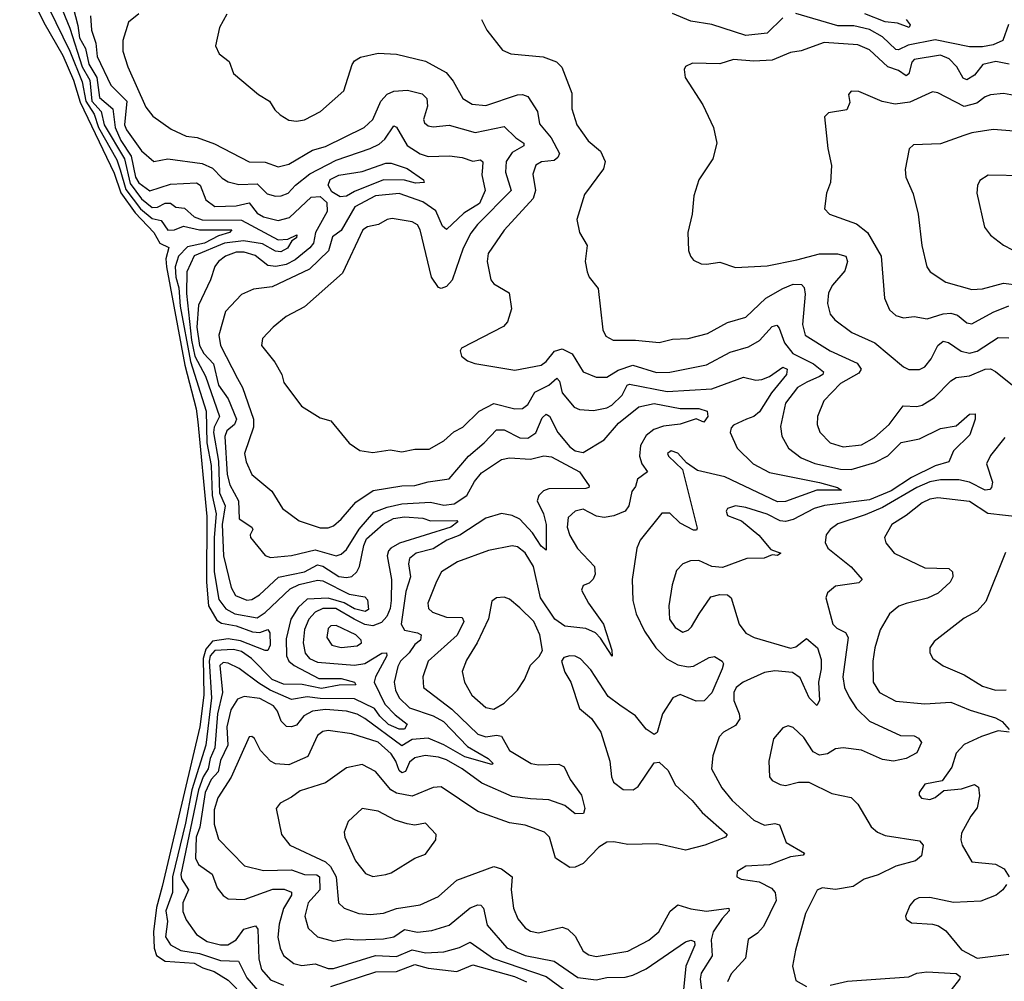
# Model space of a CAD drawing. Extents: x 1678759 to 1859541, y 384609 to 522867.
# Tile 166 of 256: x 1738451 to 1742198, y 470307 to 473964. Entities that reach past the tile are written whole.
import ezdxf

# ---------------------------------------------------------------- set-up
doc = ezdxf.new("R2010")
doc.units = 0

msp = doc.modelspace()

# ---------------------------------------------------------------- linework, layer by layer
at = {"layer": '0CON20XD'}
for points in [[(1738480.4, 474175), (1738641.7, 473845), (1738688.7, 473728.7), (1738703.2, 473655), (1738734.9, 473605), (1738751.4, 473555), (1738821.4, 473431.4), (1738833.4, 473393.4), (1738855, 473318.1), (1738911, 473245), (1738955, 473208.6), (1738990.1, 473200.1), (1739015, 473164.5), (1739040, 473165), (1739075, 473178.7), (1739135, 473165.1), (1739258.1, 473165), (1739250, 473155), (1739207.1, 473142.9), (1739155, 473115.1), (1739089.7, 473100.3), (1739055.4, 473065), (1739043.3, 473025), (1739044.8, 472985), (1739056.4, 472945), (1739062.4, 472875), (1739100.5, 472665), (1739160.6, 472475), (1739162.9, 472355), (1739179.3, 472269.3), (1739184.1, 472155), (1739199.1, 472085), (1739191.6, 471995), (1739191.4, 471865), (1739209.1, 471759.1), (1739235, 471723.4), (1739270.4, 471705), (1739355, 471689.8), (1739385, 471709.7), (1739480.1, 471799.9), (1739515, 471816.2), (1739585, 471833.4), (1739605, 471829.8), (1739705, 471779.3), (1739765, 471768.8), (1739775, 471758), (1739778.5, 471721.5), (1739766.3, 471713.7), (1739725, 471723.8), (1739686.4, 471746.4), (1739625, 471764.7), (1739545, 471760.2), (1739511.1, 471728.9), (1739483.3, 471685), (1739465, 471609.2), (1739466.8, 471545), (1739475.2, 471525), (1739495, 471508.2), (1739589.2, 471459.2), (1739675, 471458.7), (1739725, 471445.4), (1739730, 471435), (1739666.8, 471433.2), (1739599.2, 471420.8), (1739526.5, 471436.5), (1739455, 471437.8), (1739411.6, 471455), (1739333.3, 471535), (1739295, 471560.9), (1739265, 471569.7), (1739194.3, 471565), (1739176.5, 471545), (1739171.7, 471525), (1739181.2, 471385), (1739159, 471205), (1739106.5, 471035), (1739081.5, 470908.5), (1739032.4, 470705), (1739032.2, 470645), (1739007.5, 470575), (1739013, 470535), (1739006.2, 470476.2), (1739025, 470445.9), (1739064, 470424), (1739135, 470412.7), (1739215, 470386.8), (1739284.2, 470384.2), (1739315, 470320), (1739365, 470263.9)], [(1738451.1, 474141.1), (1738543.3, 473953.3), (1738615, 473828.1), (1738655.6, 473735), (1738681.2, 473651.2), (1738810.8, 473380.8), (1738836.5, 473306.5), (1738890.1, 473230.1), (1738961, 473155), (1738983.9, 473113.9), (1739018.3, 473098.3), (1739007.7, 473055), (1739009.5, 473025), (1739079.9, 472649.9), (1739122.9, 472485), (1739129.6, 472435), (1739163.1, 472075), (1739162.2, 471825), (1739170, 471735), (1739201.3, 471681.3), (1739219.6, 471669.6), (1739275, 471659.3), (1739336.6, 471636.6), (1739365.6, 471634.4), (1739395.6, 471645.6), (1739402.5, 471632.5), (1739404.7, 471585.3), (1739395.7, 471565), (1739385, 471565.5), (1739291.9, 471601.9), (1739245, 471609.8), (1739185, 471600.9), (1739159.2, 471570.8), (1739149.8, 471535), (1739151.7, 471395), (1739137, 471275), (1738992.8, 470667.2), (1738971.9, 470588.1), (1738960.4, 470495), (1738962.6, 470432.6), (1738971.7, 470405), (1739005, 470383.9), (1739115, 470376.5), (1739147.9, 470357.9), (1739190.9, 470345), (1739245, 470311.8), (1739309.5, 470245)], [(1738638.2, 474075), (1738672.7, 473942.7), (1738679.3, 473895), (1738702, 473855), (1738714.6, 473795), (1738744.8, 473745), (1738755, 473668.8), (1738805.1, 473625.1), (1738814.1, 473555), (1738836.1, 473505), (1738875.2, 473445.2), (1738892.2, 473365), (1738905, 473343.6), (1738946.7, 473313.3), (1739025, 473338.4), (1739124.5, 473344.5), (1739137.5, 473335), (1739159.3, 473279.3), (1739193.9, 473253.9), (1739275, 473256.6), (1739325, 473267.9), (1739355, 473229.2), (1739379.1, 473215), (1739435, 473201.2), (1739477.8, 473212.2), (1739560.9, 473289.1), (1739595, 473292.1), (1739619.7, 473269.7), (1739621.2, 473235), (1739577, 473155), (1739568.8, 473115), (1739555, 473096.4), (1739499.1, 473050.9), (1739465, 473033.6), (1739426, 473026), (1739395, 473029), (1739347.8, 473067.8), (1739305, 473080.6), (1739275, 473080.8), (1739234.5, 473065.5), (1739207.6, 473045), (1739194.1, 473025.9), (1739177.2, 472975), (1739131.9, 472878.1), (1739125.8, 472795), (1739135.5, 472725.5), (1739151.6, 472695), (1739188.6, 472655), (1739208.3, 472575), (1739245, 472522.9), (1739275.8, 472445), (1739268.5, 472425), (1739238.8, 472401.2), (1739231.2, 472378.8), (1739240.8, 472235), (1739251, 472195), (1739283.8, 472135), (1739286.1, 472066.1), (1739334.6, 472035), (1739338.2, 472025), (1739327.8, 472005), (1739329.5, 471995), (1739385, 471926.5), (1739405, 471918.9), (1739485, 471927), (1739575, 471947.8), (1739655, 471925.3), (1739675, 471931.8), (1739695, 471949.6), (1739742.6, 472027.4), (1739798.8, 472091.2), (1739849.3, 472110.7), (1739905, 472122.6), (1740015, 472129.3), (1740065, 472117.9), (1740105, 472122.6), (1740152.3, 472155), (1740181.9, 472208.1), (1740208.7, 472241.3), (1740285, 472291.8), (1740315, 472297.5), (1740395, 472292.4), (1740445.4, 472305.4), (1740475, 472302.5), (1740581.1, 472245), (1740618.2, 472191.8), (1740617.1, 472185), (1740605, 472181.7), (1740465, 472180.3), (1740445, 472172.2), (1740426.7, 472155), (1740420.5, 472135), (1740444.9, 472085), (1740455.2, 472044.8), (1740455, 471947.5), (1740435, 471961.5), (1740403.1, 472013.1), (1740355, 472064.3), (1740325, 472078.6), (1740285, 472086.4), (1740225, 472068), (1740126.5, 472003.5), (1740077.2, 471985), (1740025, 471951.7), (1739960, 471935), (1739934.4, 471915.6), (1739930.3, 471895), (1739938.3, 471845), (1739920.4, 471789.6), (1739902.6, 471665), (1739915, 471642.4), (1739965, 471633), (1739978.6, 471625), (1739976, 471605), (1739955, 471588.2), (1739933.8, 471556.2), (1739900.6, 471525), (1739890.5, 471505), (1739876.1, 471445), (1739881, 471415), (1739895.6, 471385), (1739935, 471347), (1740025, 471316.2), (1740064.4, 471295), (1740155, 471199.8), (1740234.5, 471155), (1740253.3, 471135), (1740247.9, 471132.1), (1740145, 471160.6), (1740065, 471206.8), (1740005, 471231.3), (1739945, 471226.3), (1739905, 471202.4), (1739765, 471307.3), (1739735, 471323.5), (1739695, 471335.1), (1739615, 471341.4), (1739565, 471335.2), (1739532.6, 471317.4), (1739505, 471281.6), (1739485, 471274.7), (1739466.5, 471276.5), (1739446.6, 471296.6), (1739431.9, 471335), (1739417.4, 471355), (1739365, 471383.2), (1739305, 471390), (1739280.4, 471379.6), (1739255, 471339.1), (1739239.7, 471275), (1739243.8, 471205), (1739215, 471146.8), (1739205.8, 471104.2), (1739179.8, 471075), (1739156.9, 471025), (1739136.9, 470893.1), (1739122.8, 470855), (1739119.6, 470775), (1739131.3, 470751.3), (1739183.2, 470715), (1739202.4, 470662.4), (1739225, 470632.9), (1739245, 470620.9), (1739305, 470618.6), (1739415, 470657.1), (1739458.1, 470658.1), (1739485, 470646.5), (1739485.3, 470635), (1739455.4, 470584.6), (1739438.1, 470525), (1739433.4, 470475), (1739442.7, 470432.7), (1739455.4, 470405), (1739494.3, 470374.3), (1739525, 470367.6), (1739575, 470373.1), (1739625, 470355.7), (1739645, 470355.7), (1739805, 470404.8), (1739885, 470402), (1739945, 470427), (1739995, 470415.5), (1740065, 470419.1), (1740125, 470436), (1740165, 470456.2), (1740253.6, 470393.6), (1740454.9, 470324.9), (1740525, 470274)], [(1738603.5, 474025), (1738641.6, 473931.6), (1738689.3, 473785), (1738718, 473735), (1738725.1, 473655), (1738761.1, 473615), (1738772.8, 473565), (1738850.1, 473435), (1738871.3, 473341.3), (1738915, 473283.3), (1738955, 473250.4), (1738975, 473251.9), (1739005, 473266.4), (1739025, 473266.6), (1739045, 473251.8), (1739077.7, 473247.7), (1739115.1, 473215.1), (1739145, 473203.6), (1739295, 473202.5), (1739435, 473127.2), (1739470.9, 473129.1), (1739506.3, 473146.3), (1739504, 473135), (1739487.1, 473122.9), (1739469.8, 473095), (1739445, 473081.8), (1739424.4, 473084.4), (1739375, 473111.5), (1739303.1, 473123.1), (1739230.3, 473115), (1739115, 473066.6), (1739087.1, 473005), (1739086.4, 472923.6), (1739104.8, 472745), (1739118.1, 472685), (1739158.2, 472608.2), (1739211.5, 472455), (1739191.2, 472415), (1739188.8, 472395), (1739207.1, 472285), (1739211.5, 472165), (1739232.7, 472115), (1739221.6, 472045), (1739226.2, 471925), (1739256.3, 471805), (1739272.9, 471775), (1739315, 471757.1), (1739335, 471759.2), (1739363.3, 471776.7), (1739436.2, 471843.8), (1739535, 471864.1), (1739585, 471890.9), (1739605, 471886.6), (1739665, 471847.3), (1739695, 471842.4), (1739715, 471847), (1739734.3, 471865), (1739744.6, 471885.4), (1739760.3, 471965), (1739770.5, 471989.5), (1739834.6, 472045.4), (1739873, 472067), (1739915, 472073.7), (1739985, 472068.2), (1740015, 472058.8), (1740115, 472060), (1740118.2, 472055), (1740092, 472035), (1739896.3, 471973.7), (1739863.3, 471955), (1739854, 471945), (1739848.9, 471925), (1739865.7, 471835.7), (1739864.9, 471755), (1739861, 471725), (1739848.7, 471695), (1739828.5, 471671.5), (1739795, 471658.6), (1739765, 471664.1), (1739724, 471684), (1739654.4, 471725), (1739605, 471725.4), (1739575, 471711.5), (1739551.5, 471685), (1739535.5, 471645), (1739530.3, 471595), (1739537.4, 471555), (1739554.2, 471535), (1739585, 471520.5), (1739725, 471509.9), (1739765, 471515.9), (1739829.1, 471555), (1739846.8, 471556.8), (1739848.4, 471545), (1739804.8, 471465), (1739800.3, 471445), (1739840.8, 471360.8), (1739880.3, 471320.3), (1739926.2, 471285), (1739915, 471266.4), (1739895, 471265.5), (1739855, 471283.8), (1739821, 471315), (1739801.8, 471345), (1739725, 471381.4), (1739595, 471383.1), (1739545, 471389.5), (1739485, 471378.8), (1739404.6, 471414.6), (1739361.3, 471441.3), (1739286.7, 471496.7), (1739245, 471517.5), (1739225, 471519.7), (1739212.2, 471507.8), (1739222.3, 471405), (1739204, 471324), (1739193.1, 471195), (1739176, 471155), (1739168.9, 471115), (1739149.5, 471085), (1739131.7, 471035), (1739064, 470714), (1739067.2, 470697.2), (1739092.9, 470655), (1739072, 470605), (1739072.4, 470572.4), (1739085, 470541.1), (1739123.8, 470485), (1739165, 470459), (1739215, 470446.3), (1739243.7, 470446.3), (1739274.6, 470465), (1739303.8, 470505), (1739348, 470518), (1739357.6, 470505), (1739360.8, 470390.8), (1739371.9, 470351.9), (1739405, 470312.2), (1739455, 470291.9)], [(1738720.7, 473979.3), (1738723.8, 473925), (1738741, 473875), (1738746.1, 473825), (1738798.1, 473715), (1738858.9, 473655), (1738849.6, 473565), (1738857.1, 473545), (1738915, 473465.4), (1738961.4, 473425), (1739015, 473434.7), (1739145, 473417.4), (1739185, 473399.8), (1739221.6, 473361.6), (1739245, 473348), (1739285, 473338.1), (1739355, 473339.7), (1739392.6, 473302.6), (1739425, 473293.8), (1739446, 473294), (1739473.3, 473305), (1739500.8, 473335), (1739555, 473377.7), (1739655, 473430.3), (1739785, 473474.4), (1739818.7, 473491.3), (1739840.4, 473509.6), (1739875, 473560.4), (1739885, 473555.4), (1739925.4, 473485.4), (1739975, 473453.7), (1740005, 473443.6), (1740087.1, 473447.1), (1740135, 473440.4), (1740175, 473425.9), (1740205, 473431.2), (1740214.1, 473424.1), (1740212, 473402), (1740209.4, 473375), (1740222.2, 473315), (1740200.9, 473265), (1740141.1, 473228.9), (1740075, 473166.4), (1740059.6, 473179.6), (1740035, 473238.1), (1739985, 473272.2), (1739895, 473302.8), (1739805, 473294.2), (1739727.1, 473252.9), (1739675, 473162.5), (1739641.4, 473138.6), (1739626.4, 473085), (1739553.5, 473015), (1739411.4, 472948.6), (1739340.6, 472939.4), (1739295, 472919.5), (1739234.4, 472855), (1739208.7, 472765), (1739214.8, 472725), (1739280.4, 472599.6), (1739298.9, 472565), (1739340.7, 472445), (1739341, 472415), (1739306.2, 472315), (1739313, 472283), (1739334.6, 472235), (1739410.9, 472170.9), (1739450.8, 472105), (1739515, 472058.2), (1739595, 472032.3), (1739625, 472031.8), (1739645, 472039.6), (1739675, 472065.4), (1739730.4, 472129.6), (1739796.8, 472173.2), (1739905, 472191.6), (1739955, 472192.5), (1740005, 472206.8), (1740085, 472218.7), (1740158.4, 472305), (1740218.4, 472355), (1740265, 472404.1), (1740295, 472404.7), (1740355, 472374.7), (1740385, 472373.2), (1740415, 472393.4), (1740439.6, 472450.4), (1740455, 472464.5), (1740467, 472457), (1740499, 472395), (1740545, 472339.5), (1740565, 472325.2), (1740595, 472318), (1740675, 472366.2), (1740730, 472430), (1740807.6, 472492.4), (1740865, 472504.3), (1740965, 472485.2), (1741035, 472486.3), (1741066.9, 472475), (1741069.2, 472455), (1741055, 472433.8), (1741025, 472446), (1740965, 472425.8), (1740900.9, 472419.1), (1740863.9, 472406.1), (1740835, 472382.6), (1740814.1, 472345), (1740810.3, 472305), (1740818.4, 472275), (1740840.5, 472245), (1740802.6, 472217.4), (1740795, 472189.4), (1740780.6, 472169.4), (1740769.3, 472115), (1740755.4, 472094.6), (1740712.3, 472077.7), (1740675, 472071.7), (1740646.3, 472076.3), (1740619.7, 472089.7), (1740595, 472103.2), (1740564.4, 472095), (1740538.7, 472071.3), (1740534.7, 472035), (1740545, 472003.1), (1740573.2, 471953.2), (1740638.8, 471885), (1740640.5, 471855), (1740633.3, 471836.7), (1740618.8, 471821.2), (1740595, 471812.9), (1740589.2, 471795), (1740615.3, 471745), (1740672.4, 471665), (1740705, 471566.7), (1740705.7, 471544.3), (1740661.9, 471611.9), (1740641.9, 471631.9), (1740605, 471649.2), (1740525, 471657.4), (1740487.1, 471685), (1740433.4, 471765), (1740406.2, 471885), (1740375, 471936.8), (1740345, 471959.6), (1740325, 471963.1), (1740235, 471945.4), (1740117, 471903), (1740055.9, 471864.1), (1740037.5, 471827.5), (1740003.8, 471745), (1740006.7, 471725), (1740021.5, 471711.5), (1740075, 471692.7), (1740135, 471691.2), (1740141, 471675), (1740115.9, 471624.1), (1740005.3, 471525), (1739984.7, 471465), (1739988.2, 471425), (1740095, 471342), (1740195, 471247.1), (1740225, 471237.4), (1740265, 471242.8), (1740285, 471239.4), (1740315, 471184.7), (1740397.5, 471135), (1740425, 471130.2), (1740502.7, 471132.7), (1740522.6, 471122.6), (1740545.3, 471075), (1740588.8, 471015), (1740602.1, 470965), (1740596.2, 470945), (1740565, 470944.5), (1740525, 470975.2), (1740465, 470997.1), (1740395, 471000.7), (1740325, 471009.7), (1740210.2, 471060.2), (1740134.7, 471115), (1740075, 471150), (1740045, 471160), (1739994.4, 471165.6), (1739955, 471157.4), (1739935, 471140.8), (1739919.2, 471105), (1739905, 471099.8), (1739895, 471109.3), (1739883, 471145), (1739865, 471172.3), (1739815, 471216.4), (1739715, 471247.9), (1739625, 471261), (1739605, 471256.9), (1739585, 471241.5), (1739547.7, 471162.3), (1739475, 471130.8), (1739425, 471134.6), (1739405, 471144.5), (1739367.9, 471185), (1739345, 471230), (1739335, 471238.1), (1739325, 471237.1), (1739256.5, 471083.5), (1739205, 471005.5), (1739190.7, 470959.3), (1739191, 470905), (1739208.1, 470848.1), (1739306.8, 470746.8), (1739378.7, 470728.7), (1739485, 470730.6), (1739535, 470713.9), (1739581.8, 470711.8), (1739592.4, 470705), (1739593.8, 470655), (1739548.3, 470605), (1739536.4, 470555), (1739548.8, 470508.8), (1739585, 470476.2), (1739645, 470459.6), (1739695, 470468.4), (1739735, 470464.3), (1739835, 470468.1), (1739875, 470476.2), (1739915, 470504), (1739965, 470494.3), (1740019.4, 470500.6), (1740085, 470521.1), (1740165, 470587.1), (1740195, 470598), (1740206.3, 470596.3), (1740215.7, 470585.7), (1740230.6, 470520.6), (1740304.4, 470434.4), (1740375, 470405.5), (1740485, 470384.2), (1740575, 470321.8), (1740645, 470312.4), (1740685, 470321.8), (1740755, 470323.3), (1740785, 470330), (1740834.9, 470355.1), (1740985, 470457.1), (1741005, 470463.3), (1741018.6, 470458.6), (1741020.4, 470445), (1740986.1, 470365), (1740976.9, 470275)], [(1738905, 473986.5), (1738865.8, 473955), (1738843.5, 473885), (1738843.8, 473845), (1738862.5, 473785), (1738931.4, 473631.4), (1738957.8, 473597.8), (1739027.7, 473547.7), (1739085, 473521.9), (1739126.1, 473516.1), (1739192.8, 473492.8), (1739325, 473424.1), (1739385, 473422.1), (1739435, 473404.2), (1739475, 473414.7), (1739565, 473468.8), (1739615, 473481.7), (1739762.1, 473555), (1739795, 473584.5), (1739825.2, 473654.8), (1739849, 473681), (1739875, 473693.1), (1739927, 473697), (1739982.8, 473682.8), (1740000, 473665), (1740002.7, 473635), (1739988.2, 473585), (1739992.2, 473572.2), (1740005, 473560.8), (1740025, 473557.2), (1740085, 473563.5), (1740185, 473535.8), (1740295, 473558.8), (1740339.2, 473515), (1740369.2, 473495), (1740370, 473485), (1740325, 473458.8), (1740301.9, 473425), (1740300, 473385), (1740321, 473315), (1740193.1, 473185), (1740167.9, 473152.1), (1740138.3, 473095), (1740096.7, 472973.3), (1740075, 472949.3), (1740055, 472942.2), (1740045, 472945.6), (1740018.2, 472985), (1739974.7, 473165), (1739965, 473183.8), (1739945, 473195.8), (1739868, 473208), (1739850, 473205), (1739816.7, 473185), (1739775, 473176.8), (1739756.5, 473165), (1739680, 473000), (1739535, 472872.5), (1739465, 472835.6), (1739416.2, 472795), (1739375, 472752.5), (1739371.2, 472725), (1739422.3, 472662.3), (1739448.8, 472615), (1739456.7, 472585), (1739524.1, 472494.1), (1739595, 472450), (1739635, 472438.8), (1739705, 472353.3), (1739745.9, 472325.9), (1739795, 472318.6), (1739861.1, 472328.9), (1739905, 472320.6), (1739955, 472330.9), (1740009.2, 472330.8), (1740065, 472363.3), (1740102.7, 472397.3), (1740137.8, 472415), (1740200, 472475), (1740255, 472505.2), (1740335, 472484.3), (1740365, 472485.3), (1740385, 472501.2), (1740411.7, 472548.3), (1740465.3, 472574.7), (1740495, 472600.8), (1740505, 472589.4), (1740515.2, 472545), (1740561, 472491), (1740581.6, 472481.6), (1740635, 472478.6), (1740685, 472488.3), (1740705, 472498.6), (1740744.1, 472535.9), (1740762.5, 472575), (1740771.2, 472578.8), (1740915, 472550.3), (1741085, 472560.9), (1741205, 472604.4), (1741252.9, 472592.9), (1741275, 472596.5), (1741305, 472607.4), (1741355, 472643.4), (1741371.1, 472635), (1741369.5, 472615), (1741311.5, 472545), (1741266.8, 472473.2), (1741244.4, 472455.6), (1741217.3, 472445), (1741167.9, 472422.1), (1741158, 472412), (1741154.2, 472395), (1741180.8, 472335), (1741242, 472275), (1741305, 472242.7), (1741495, 472203.8), (1741563.8, 472185), (1741578.8, 472175), (1741485, 472174.8), (1741365, 472132.4), (1741335, 472130.6), (1741135, 472225.2), (1741030.4, 472250.4), (1740988.9, 472278.9), (1740955, 472315.7), (1740930, 472325), (1740916.2, 472315), (1740920, 472305), (1740973.4, 472253.4), (1741021.3, 472061.3), (1741029.8, 472030.2), (1741026.9, 472023.1), (1741015, 472023.1), (1740965, 472050), (1740925, 472087.3), (1740895, 472087.1), (1740812.2, 471985), (1740800, 471955), (1740781.5, 471835), (1740784.6, 471755), (1740797.3, 471705), (1740828.3, 471638.3), (1740872.2, 471575), (1740914.2, 471534.2), (1740955, 471510.2), (1740995, 471503.2), (1741015, 471505.9), (1741075, 471538.5), (1741095, 471541.9), (1741124.4, 471524.4), (1741129.2, 471515), (1741123.8, 471495), (1741085, 471404.4), (1741055.7, 471374.3), (1741025, 471373.2), (1740965, 471397.6), (1740937.2, 471385), (1740897.4, 471325), (1740876.5, 471253.5), (1740865, 471245.6), (1740835, 471266.5), (1740795, 471316.5), (1740735, 471357.5), (1740690.4, 471390.4), (1740625, 471491.4), (1740585, 471533.1), (1740565, 471543.3), (1740545, 471544.4), (1740521.5, 471538.5), (1740512.5, 471525), (1740525, 471483.3), (1740548.1, 471445), (1740581.9, 471345), (1740627.3, 471307.3), (1740662.5, 471255), (1740696.5, 471145), (1740702.7, 471085), (1740710.6, 471065), (1740747.2, 471037.2), (1740786.2, 471035), (1740805, 471048.6), (1740865, 471137.5), (1740885, 471140), (1740918.8, 471108.8), (1740945, 471054.6), (1741010.4, 470995), (1741048.8, 470948.8), (1741143.3, 470865), (1741137.5, 470855), (1741058, 470825), (1740985, 470805.4), (1740895.7, 470825.7), (1740875, 470830.3), (1740765, 470827.2), (1740712.2, 470837.8), (1740685, 470835.9), (1740655, 470816.9), (1740595, 470755.5), (1740565, 470740.9), (1740545, 470740), (1740490, 470775), (1740467.5, 470855), (1740448.8, 470875), (1740375, 470901.5), (1740315, 470909.5), (1740195, 470953.1), (1740055, 471046.2), (1740025, 471043.9), (1739945, 471011.6), (1739885, 471022.3), (1739864.1, 471035), (1739805.6, 471105.6), (1739755, 471132), (1739695, 471118.5), (1739615, 471062), (1739518.7, 471031.3), (1739485, 471007.5), (1739442, 470985), (1739427.5, 470965), (1739446.9, 470865), (1739478.6, 470825), (1739615, 470761.1), (1739634.2, 470744.2), (1739655.7, 470705), (1739664.7, 470605), (1739685.3, 470585.3), (1739741.2, 470565), (1739785, 470561.4), (1739835, 470565.9), (1739885.6, 470584.4), (1739975, 470597.5), (1740045, 470630), (1740115, 470691.2), (1740255, 470743.5), (1740285, 470735.5), (1740325.8, 470705), (1740321.5, 470655), (1740330.3, 470585), (1740346.2, 470545), (1740375, 470510.5), (1740395, 470498.2), (1740425, 470491.5), (1740515, 470512.5), (1740536.9, 470505)], [(1739240, 473985), (1739212, 473935), (1739195.8, 473865), (1739210, 473835), (1739248, 473805), (1739265, 473760), (1739359.7, 473679.7), (1739402, 473655), (1739421.7, 473621.7), (1739442.8, 473602.8), (1739475, 473582.5), (1739505, 473578.6), (1739535, 473583.3), (1739596, 473615), (1739685, 473694.2), (1739716.6, 473793.4), (1739725, 473808), (1739747.5, 473822.5), (1739815, 473837.1), (1739885, 473833.8), (1739995, 473807.1), (1740073.6, 473763.6), (1740100.7, 473730.7), (1740137.1, 473665), (1740172.8, 473642.8), (1740225, 473638.6), (1740345, 473678.2), (1740365, 473679.6), (1740385, 473672.7), (1740421.5, 473615), (1740428.7, 473568.7), (1740473.6, 473515), (1740504.7, 473455), (1740499.5, 473440.5), (1740485, 473428.8), (1740436.2, 473423.8), (1740415, 473411.1), (1740403.3, 473376.7), (1740413.7, 473315), (1740405.2, 473285), (1740295, 473164), (1740233.9, 473075), (1740229.6, 473045), (1740244.6, 472974.6), (1740255, 472960), (1740313.3, 472925), (1740322.5, 472865), (1740307.5, 472815), (1740292.4, 472797.6), (1740132.5, 472715), (1740127.5, 472705), (1740132.5, 472685), (1740155, 472666.7), (1740183.3, 472656.7), (1740335, 472631.1), (1740435, 472650.9), (1740455, 472664.4), (1740485.8, 472704.2), (1740515, 472712.7), (1740553.8, 472693.8), (1740595.7, 472625.7), (1740645, 472604.6), (1740685, 472604.7), (1740728.6, 472631.4), (1740785, 472650), (1740875, 472623), (1740925, 472623.5), (1741065, 472651.4), (1741155, 472699.4), (1741225, 472720.5), (1741265.8, 472744.2), (1741315, 472797.5), (1741332.4, 472802.4), (1741341.6, 472791.6), (1741361.7, 472735), (1741393.5, 472695), (1741472.3, 472655), (1741509.6, 472625), (1741507.5, 472615), (1741495, 472606.9), (1741446.4, 472586.4), (1741411.4, 472565), (1741365, 472506.5), (1741346.9, 472416.9), (1741351.1, 472381.1), (1741377.3, 472335), (1741425, 472297.8), (1741477.1, 472277.1), (1741575, 472254.5), (1741615, 472253.7), (1741705, 472280.4), (1741754.5, 472305.5), (1741805, 472356), (1741875, 472370), (1741955, 472410), (1742015, 472419.4), (1742065, 472464.6), (1742086.5, 472465), (1742086.7, 472445), (1742066.5, 472385), (1742004.8, 472325), (1741986.9, 472283.1), (1741935, 472267.4), (1741845, 472223), (1741768, 472172), (1741685, 472137.7), (1741513.3, 472116.7), (1741475, 472104.8), (1741395, 472063.3), (1741365, 472055.7), (1741345, 472058.6), (1741295, 472084.2), (1741215, 472109.6), (1741174.6, 472115.4), (1741145, 472105.8), (1741140, 472095), (1741145, 472078.8), (1741198.4, 472058.4), (1741264.3, 472004.3), (1741309.6, 471949.6), (1741347.1, 471935), (1741335, 471926.2), (1741315, 471928.8), (1741283.8, 471916.2), (1741218.8, 471915), (1741125, 471880.8), (1741085, 471885.4), (1741035, 471907.8), (1741003.3, 471906.7), (1740974.3, 471895), (1740950.7, 471869.3), (1740934, 471815), (1740921.8, 471735), (1740924.2, 471685), (1740945, 471652.3), (1740975, 471635.5), (1740995, 471642.5), (1741008.2, 471655), (1741037.3, 471705), (1741080.6, 471769.4), (1741115, 471778.9), (1741145, 471776.5), (1741158.2, 471765), (1741188.8, 471665), (1741215, 471631.8), (1741245.8, 471615), (1741385, 471574.8), (1741405, 471579.8), (1741445, 471610.4), (1741487.6, 471575), (1741501.3, 471531.3), (1741501.5, 471495), (1741490.8, 471445), (1741494.3, 471375.7), (1741485, 471356.7), (1741455, 471385.8), (1741421.5, 471461.5), (1741392, 471482), (1741325, 471487.4), (1741285, 471481.9), (1741204.4, 471445), (1741177.7, 471425), (1741169.1, 471405), (1741168.4, 471375), (1741189.3, 471325), (1741191.2, 471305), (1741175, 471280.4), (1741129.4, 471255), (1741113.4, 471236.6), (1741088.2, 471165), (1741083.5, 471115), (1741123.4, 471043.4), (1741161.8, 470995), (1741245, 470920.5), (1741285, 470900.8), (1741325, 470907.9), (1741342.1, 470902.1), (1741368.4, 470835), (1741437.5, 470795), (1741432.5, 470787.5), (1741385, 470780.2), (1741305, 470750), (1741215, 470745.6), (1741181.2, 470725), (1741180, 470705), (1741196.1, 470696.1), (1741265.4, 470685.4), (1741312, 470662), (1741326.2, 470645), (1741330.4, 470615), (1741281.5, 470515), (1741259.4, 470490.6), (1741223.3, 470466.7), (1741212.7, 470395), (1741159.1, 470335), (1741144.6, 470305)], [(1741355, 473970.9), (1741295, 473913.7), (1741215, 473904), (1741085, 473946.7), (1741005, 473958.8), (1740935, 473987.6)], [(1742214.1, 473945.9), (1742191.8, 473885), (1742155, 473868.4), (1742115, 473860.7), (1742065, 473861.8), (1741935, 473887.5), (1741832, 473868), (1741795, 473849.6), (1741785, 473851.6), (1741735, 473899.4), (1741685, 473927.7), (1741625, 473940.5), (1741565, 473940.5), (1741405, 473987.7)], [(1741824, 473965), (1741840, 473945), (1741835.5, 473934.5), (1741791.3, 473951.3), (1741745, 473956.8), (1741667.1, 473987.1)], [(1740208.8, 473965), (1740228.8, 473925), (1740288.3, 473848.3), (1740320, 473835), (1740442.6, 473822.6), (1740494.5, 473804.5), (1740513.6, 473783.6), (1740552.5, 473685), (1740551.9, 473625), (1740571.1, 473565), (1740615, 473504.3), (1740660.8, 473465), (1740679.2, 473425), (1740673.2, 473396.8), (1740600.9, 473299.1), (1740571.2, 473205), (1740581.2, 473155), (1740611.2, 473105), (1740603.3, 473045), (1740611.2, 473005), (1740618.8, 472985), (1740652.7, 472942.7), (1740670, 472785), (1740681.1, 472761.1), (1740710, 472745), (1740795, 472745.4), (1740885, 472736.8), (1740935, 472750), (1740995, 472751.8), (1741068.8, 472771.2), (1741145, 472813.3), (1741215, 472833.5), (1741290.4, 472905), (1741355, 472942.5), (1741395, 472959.2), (1741426.7, 472956.7), (1741436, 472946), (1741440.6, 472920.6), (1741429.8, 472805), (1741440.8, 472765), (1741535, 472705.3), (1741637.7, 472657.7), (1741653.8, 472635), (1741645, 472620), (1741575, 472580.7), (1741510.8, 472515), (1741486.8, 472455), (1741486.1, 472425), (1741496.3, 472396.3), (1741535, 472355.4), (1741585, 472340.5), (1741655, 472347.1), (1741704.6, 472375)], [(1742216.5, 473795), (1742165.7, 473805.7), (1742115.9, 473794.1), (1742085, 473754), (1742055, 473735.2), (1742041.6, 473741.6), (1742017.7, 473785), (1741987.6, 473815), (1741955, 473829.6), (1741855, 473813.2), (1741846.7, 473803.3), (1741835, 473758.9), (1741825, 473750.5), (1741795, 473771.6), (1741755.2, 473785.2), (1741685, 473849.4), (1741640.8, 473869.2), (1741512.9, 473877.1), (1741425, 473845.9), (1741385, 473840), (1741315, 473810.7), (1741245, 473807.3), (1741167, 473813), (1741115, 473796), (1741011.2, 473798.8), (1740985, 473786.7), (1740980, 473775), (1740983.3, 473745), (1741051.2, 473641.2), (1741091.2, 473555), (1741103.8, 473495), (1741088.8, 473435), (1741036, 473355), (1741016, 473295), (1741010, 473225), (1740994, 473155), (1740996.1, 473086.1), (1741003.3, 473065), (1741015, 473050), (1741045, 473036.2), (1741065, 473034), (1741115, 473042.5), (1741175, 473022.5), (1741295, 473028.5), (1741408.3, 473051.7), (1741495, 473074.3), (1741563.5, 473073.5), (1741594.6, 473064.6), (1741600.8, 473045), (1741590.9, 473009.1), (1741544.1, 472955), (1741529.1, 472925), (1741524.7, 472885.3), (1741534.8, 472844.8), (1741553.5, 472823.5), (1741617.3, 472775), (1741705.2, 472735.2), (1741815, 472644.5), (1741835, 472634.6), (1741875, 472634.6), (1741895, 472644.5), (1741920.3, 472675), (1741945, 472725.5), (1741965, 472742.3), (1741985, 472737.3), (1742034.2, 472704.2), (1742065, 472696.1), (1742095, 472704.3), (1742175, 472756.3), (1742215, 472754.6)], [(1742265, 473671.3), (1742195, 473683.8), (1742145, 473679.1), (1742125, 473671.5), (1742093.3, 473646.7), (1742045, 473634.2), (1741945, 473686.7), (1741925, 473690.5), (1741838.8, 473651.2), (1741782.6, 473642.6), (1741733.4, 473653.4), (1741645, 473691.5), (1741615, 473692), (1741605, 473680), (1741610.7, 473649.3), (1741598.9, 473621.1), (1741529.4, 473610.6), (1741513.8, 473595), (1741526.2, 473475), (1741540.7, 473409.3), (1741536, 473345), (1741521.2, 473305), (1741513.8, 473245), (1741533.3, 473225), (1741635, 473187.9), (1741677.1, 473155), (1741729.7, 473065), (1741742.5, 472905), (1741761.3, 472861.3), (1741785, 472838.9), (1741815, 472830), (1741855, 472835.3), (1741905, 472826.7), (1741965, 472846.1), (1741995, 472848.7), (1742020.2, 472840.2), (1742055, 472811.5), (1742075, 472807.1), (1742155, 472851.6), (1742215, 472876.6)], [(1742235, 473540), (1742155, 473546.6), (1742075, 473534.7), (1742043.6, 473523.6), (1741955, 473492.8), (1741852, 473488), (1741836.4, 473473.6), (1741820.6, 473395), (1741823.1, 473365), (1741851.7, 473301.7), (1741870.5, 473225), (1741884, 473105), (1741902.9, 473025), (1741916, 473005), (1741975, 472966.2), (1742075, 472938), (1742115, 472940.8), (1742195, 472963), (1742255, 472954.4)], [(1739670.5, 473290.5), (1739639.5, 473309.5), (1739624.4, 473335), (1739633.2, 473356.8), (1739665, 473373.1), (1739755, 473386.8), (1739845, 473418.7), (1739865, 473418.9), (1739925, 473398.5), (1739987.5, 473355), (1739990, 473345), (1739957.5, 473342.5), (1739915, 473354), (1739835, 473355.8), (1739725, 473311.6), (1739695, 473293.5), (1739670.5, 473290.5)], [(1742275, 473371.1), (1742137.1, 473372.9), (1742105, 473353.3), (1742095.8, 473334.2), (1742092.9, 473305), (1742122.5, 473175), (1742145.8, 473145), (1742195, 473106.7), (1742229.7, 473089.7)], [(1741704.6, 472375), (1741759.7, 472425), (1741813.7, 472496.3), (1741865, 472493.4), (1741885, 472498.4), (1741932.3, 472527.7), (1741995, 472591.1), (1742015, 472603.2), (1742065, 472609.6), (1742125, 472635.8), (1742145, 472636.2), (1742165, 472626.8), (1742235, 472569.4)], [(1742200.3, 472375), (1742145, 472307.1), (1742130.4, 472275), (1742153.4, 472205), (1742149.6, 472185), (1742142.3, 472177.7), (1742125, 472175.3), (1742065, 472204.9), (1742025, 472214), (1741955, 472213.9), (1741915, 472206.2), (1741865, 472185.7), (1741735, 472109.6), (1741669, 472081), (1741565, 472047.2), (1741535, 472025.5), (1741520.5, 472005), (1741516.4, 471976.4), (1741526.7, 471955), (1741615, 471883.8), (1741656.7, 471835), (1741645, 471822.3), (1741555, 471809.4), (1741525.5, 471784.5), (1741518.5, 471765), (1741545.9, 471665.9), (1741560.6, 471650.6), (1741594.3, 471634.3), (1741604.2, 471615), (1741583.3, 471465), (1741590, 471425), (1741607.5, 471387.5), (1741635, 471344.6), (1741685, 471296.7), (1741802.4, 471242.4), (1741855, 471240.7), (1741871.8, 471231.8), (1741882.9, 471215), (1741865, 471175.7), (1741825, 471154.7), (1741775.7, 471144.3), (1741735, 471150.5), (1741655, 471185.7), (1741585, 471194.7), (1741555, 471191.2), (1741525, 471171.9), (1741495, 471167.8), (1741470.1, 471180.1), (1741435, 471234.4), (1741395, 471272.9), (1741375, 471278.6), (1741355, 471270.8), (1741320.2, 471229.8), (1741301.5, 471145), (1741304.4, 471085), (1741315, 471070.6), (1741345, 471055.6), (1741365, 471052.2), (1741415, 471064.4), (1741454.2, 471064.2), (1741541.2, 471021.2), (1741615, 471005.6), (1741641.2, 470981.2), (1741691.8, 470895), (1741715, 470873.8), (1741745, 470861.8), (1741875, 470841.2), (1741888.8, 470825), (1741883.3, 470785), (1741860, 470765), (1741785, 470744.7), (1741718.2, 470711.8), (1741665, 470695.4), (1741622.5, 470667.5), (1741555, 470656.8), (1741505, 470663.1), (1741485.8, 470654.2), (1741441.5, 470565), (1741403.6, 470425), (1741391.9, 470365), (1741405, 470310), (1741445, 470286.9)], [(1742269.2, 472070.8), (1742135, 472086.5), (1742065, 472132.5), (1741945, 472146), (1741915, 472141.3), (1741885, 472127.5), (1741825, 472079.1), (1741769.5, 472045), (1741741.9, 471995), (1741746.9, 471975), (1741779.2, 471935), (1741895, 471880), (1741986.9, 471876.9), (1742001.4, 471865), (1742001.5, 471845), (1741992.2, 471825), (1741946.1, 471783.9), (1741905.3, 471764.7), (1741824.5, 471744.5)], [(1742202, 471938), (1742128.1, 471751.9), (1742095, 471715.4), (1742045, 471688.8), (1741930.6, 471599.4), (1741914.2, 471575), (1741914.1, 471555.9), (1741925.8, 471535), (1741965, 471506.5), (1742045, 471473.2), (1742115, 471429.4), (1742165, 471414.7), (1742205, 471415.9)], [(1740255, 471342.3), (1740295.2, 471364.8), (1740346.1, 471413.9), (1740372.3, 471455), (1740395, 471510), (1740427.9, 471542.1), (1740440, 471565), (1740430, 471625), (1740407.2, 471675), (1740355, 471727.5), (1740315, 471760), (1740295, 471768.6), (1740265, 471765.8), (1740247.3, 471752.7), (1740234.8, 471685.2), (1740191.6, 471595), (1740151.3, 471528.7), (1740135.4, 471485), (1740143.8, 471445), (1740172.1, 471395), (1740225, 471348.8), (1740255, 471342.3)], [(1741824.5, 471744.5), (1741796.5, 471733.5), (1741761.5, 471705), (1741726, 471644), (1741705.4, 471575), (1741697.7, 471525), (1741698.5, 471445), (1741722.7, 471405), (1741785, 471373.2), (1741895, 471362.7), (1741995, 471368.6), (1742068.5, 471338.5), (1742165, 471309.7), (1742189.4, 471295), (1742216, 471265)], [(1739675, 471576.2), (1739735, 471582.5), (1739751.9, 471595), (1739750.9, 471605), (1739730, 471625), (1739655, 471660), (1739635, 471658.9), (1739625, 471648.6), (1739619.3, 471615), (1739639.5, 471585), (1739675, 471576.2)], [(1742216.2, 471255), (1742175, 471259.6), (1742111.4, 471238.6), (1742045, 471207.2), (1742014.5, 471175), (1741998.9, 471121.1), (1741960.9, 471069.1), (1741895, 471056.7), (1741874, 471025), (1741874, 471015), (1741883.4, 471003.4), (1741915, 470998.6), (1741935, 471005.8), (1741967.5, 471032.5), (1742035, 471038.8), (1742085, 471055.6), (1742099.4, 471045), (1742103.2, 471013.2), (1742095, 470966.9), (1742070, 470935), (1742035, 470870.8), (1742032.1, 470845), (1742037.1, 470825), (1742075, 470761.1), (1742165, 470752.2), (1742197.5, 470735), (1742216.7, 470705)], [(1739795, 470705.5), (1739845, 470713.5), (1739865, 470720), (1739954.6, 470775.4), (1739995, 470790.6), (1740034.2, 470845.8), (1740035.8, 470865), (1739995, 470908.8), (1739955, 470901.5), (1739925, 470906.1), (1739880.4, 470920.4), (1739815.6, 470954.4), (1739755, 470964.2), (1739700.8, 470915), (1739685.7, 470875), (1739688.6, 470855), (1739729.5, 470765), (1739766.6, 470716.6), (1739795, 470705.5)], [(1742206.7, 470675), (1742192.7, 470655), (1742167.3, 470635), (1742108.3, 470611.7), (1742005, 470607.3), (1741915, 470625.6), (1741872.5, 470625), (1741855, 470616.2), (1741838.8, 470595), (1741822.5, 470555), (1741823.9, 470543.9), (1741845, 470530), (1741925, 470524.5), (1741947.7, 470517.7), (1741975, 470498.6), (1742035, 470426.4), (1742095, 470395.3), (1742215, 470409.8)], [(1740536.9, 470505), (1740565, 470479.4), (1740595, 470422.2), (1740617.4, 470407.4), (1740645, 470401.8), (1740765, 470421.4), (1740845, 470463.6), (1740883.6, 470495), (1740926.1, 470573.9), (1740955, 470598.2), (1741005, 470582.2), (1741065, 470573.8), (1741150, 470585), (1741151.1, 470575), (1741123.8, 470546.2), (1741090.5, 470495), (1741082.9, 470465), (1741085.7, 470404.3), (1741045, 470337.5), (1741040.6, 470315), (1741052.3, 470225)], [(1739635, 470287.6), (1739806.6, 470343.4), (1739885, 470345.1), (1739955, 470370.9), (1740005, 470357.2), (1740115, 470344.8), (1740175, 470369.5), (1740334.3, 470325), (1740380, 470305)], [(1741535, 470291.9), (1741601.7, 470308.3), (1741835, 470324.2), (1741865, 470337.7), (1741903.8, 470343.8), (1742015, 470336.7), (1742030.6, 470325), (1742027.5, 470315), (1741995.7, 470275)]]:
    msp.add_lwpolyline(points, dxfattribs=at)

doc.saveas('drawing.dxf')
